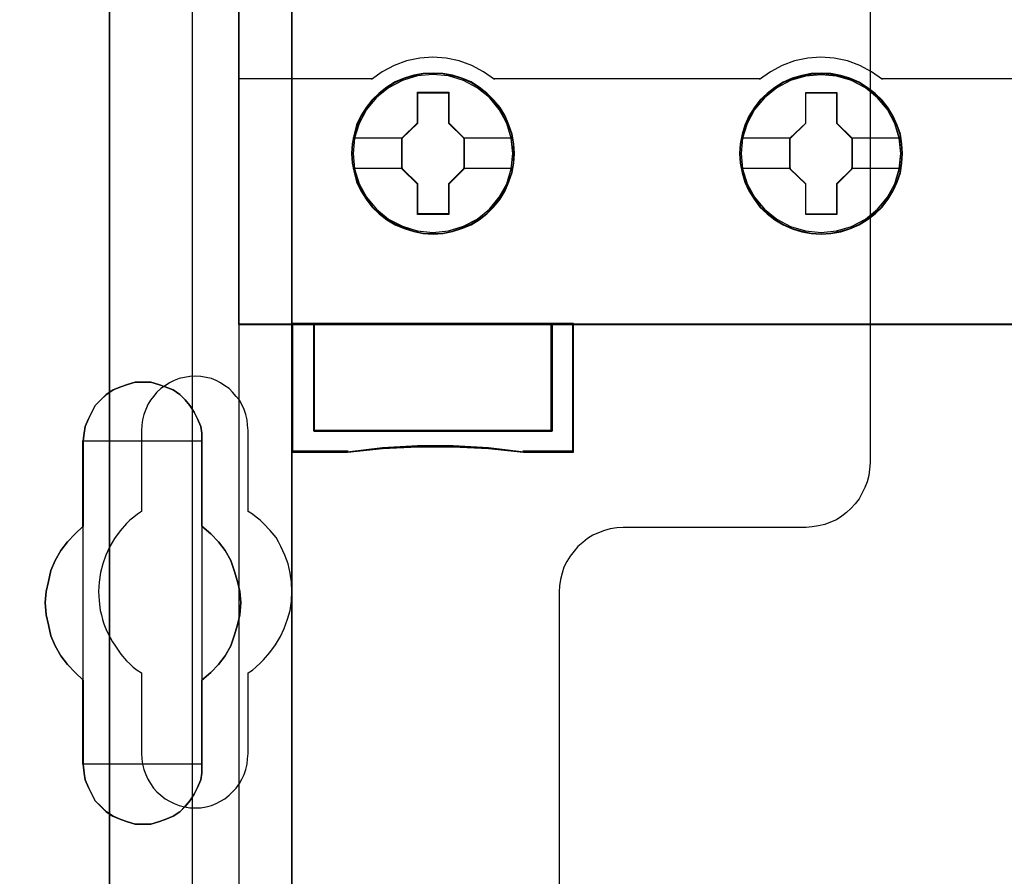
# Model space of a CAD drawing. Extents: x -558982 to 5119495, y -5290134 to 97908.
# Tile 137 of 256: x -474684 to -474227, y -21756 to -21358. Entities that reach past the tile are written whole.
import ezdxf

# ---------------------------------------------------------------- set-up
doc = ezdxf.new("R2010")
doc.units = 0
doc.header["$MEASUREMENT"] = 0
doc.layers.get('0').update_dxf_attribs({"color": 252})
for name, color, linetype in [('30', 7, 'Continuous'), ('45', 8, 'Continuous'), ('5', 7, 'Continuous'), ('50', 7, 'Continuous')]:
    doc.layers.add(name, color=color, linetype=linetype)

# ---------------------------------------------------------------- blocks, each defined once
blk = doc.blocks.new('*U1072')
at = {"layer": '5', "color": 7}
for points in [[(498.624489, -386.338651), (498.624489, -323.250088), (498.624489, -298.744188), (498.624489, -173.234937), (498.624489, -148.780413), (498.624489, -78.807593), (498.624489, -73.721462), (499.243182, -73.721462), (511.823274, -73.721462), (512.441967, -73.721462), (512.441967, -78.807593), (512.441967, -78.807593), (512.441967, -386.338651)], [(512.442723, -386.341247), (512.442723, -78.807635), (512.442723, -73.721462), (511.824042, -73.721462), (511.824042, -73.721462), (499.244201, -73.721462), (498.62552, -73.721462), (498.62552, -78.807635), (498.62552, -148.781036), (498.62552, -173.235764), (498.62552, -298.746057), (498.62552, -323.25216), (498.62552, -386.341247)]]:
    blk.add_lwpolyline(points, dxfattribs=at)
for points in [[(512.440072, -386.34188), (512.440072, -78.808532), (512.440072, -386.34188)], [(508.267581, -206.475846), (508.267581, -210.431837), (508.680179, -210.791472), (509.041202, -211.151108), (509.35065, -211.56212), (509.608524, -212.024508), (509.763248, -212.486897), (509.917972, -213.000661), (510.021122, -213.46305), (510.072696, -213.976815), (510.021122, -214.541956), (509.917972, -215.004345), (509.763248, -215.51811), (509.608524, -215.980498), (509.35065, -216.442887), (509.041202, -216.853899), (508.680179, -217.213534), (508.267581, -217.57317), (508.267581, -221.477783), (508.267581, -221.888795), (508.216007, -222.197054), (508.061283, -222.55669), (507.906558, -222.864949), (507.70026, -223.173208), (507.493961, -223.43009), (507.236087, -223.686973), (506.926639, -223.892479), (506.565616, -224.046608), (506.256168, -224.149361), (505.895145, -224.252114), (505.534122, -224.252114), (505.173099, -224.252114), (504.812076, -224.149361), (504.502628, -224.046608), (504.141605, -223.892479), (503.832156, -223.686973), (503.574283, -223.43009), (503.316409, -223.173208), (503.161685, -222.864949), (503.006961, -222.55669), (502.852237, -222.197054), (502.800662, -221.888795), (502.749087, -221.477783), (502.749087, -217.57317), (502.388064, -217.213534), (502.027041, -216.853899), (501.717593, -216.442887), (501.459719, -215.980498), (501.253421, -215.51811), (501.150271, -215.004345), (501.047122, -214.541956), (500.995547, -213.976815), (501.047122, -213.46305), (501.150271, -213.000661), (501.253421, -212.486897), (501.459719, -212.024508), (501.717593, -211.56212), (502.027041, -211.151108), (502.388064, -210.791472), (502.749087, -210.431837), (502.749087, -206.475846), (502.800662, -206.116211), (502.852237, -205.807952), (503.006961, -205.448317), (503.161685, -205.140058), (503.316409, -204.831799), (503.574283, -204.574916), (503.832156, -204.318034), (504.141605, -204.112528), (504.502628, -203.958398), (504.812076, -203.855645), (505.173099, -203.752892), (505.534122, -203.752892), (505.895145, -203.752892), (506.256168, -203.855645), (506.565616, -203.958398), (506.926639, -204.112528), (507.236087, -204.318034), (507.493961, -204.574916), (507.70026, -204.831799), (507.906558, -205.140058), (508.061283, -205.448317), (508.216007, -205.807952), (508.267581, -206.116211), (508.267581, -206.475846)], [(510.072696, -213.976815), (510.021122, -213.46305), (509.917972, -213.000661), (509.763248, -212.486897), (509.608524, -212.024508), (509.35065, -211.56212), (509.041202, -211.151108), (508.680179, -210.791472), (508.267581, -210.431837), (508.267581, -206.475846), (508.267581, -206.116211), (508.216007, -205.807952), (508.061283, -205.448317), (507.906558, -205.140058), (507.70026, -204.831799), (507.493961, -204.574916), (507.236087, -204.318034), (506.926639, -204.112528), (506.565616, -203.958398), (506.256168, -203.855645), (505.895145, -203.752892), (505.534122, -203.752892), (505.173099, -203.752892), (504.812076, -203.855645), (504.502628, -203.958398), (504.141605, -204.112528), (503.832156, -204.318034), (503.574283, -204.574916), (503.316409, -204.831799), (503.161685, -205.140058), (503.006961, -205.448317), (502.852237, -205.807952), (502.800662, -206.116211), (502.749087, -206.475846), (502.749087, -210.431837), (502.388064, -210.791472), (502.027041, -211.151108), (501.717593, -211.56212), (501.459719, -212.024508), (501.253421, -212.486897), (501.150271, -213.000661), (501.047122, -213.46305), (500.995547, -213.976815), (501.047122, -214.541956), (501.150271, -215.004345), (501.253421, -215.51811), (501.459719, -215.980498), (501.717593, -216.442887), (502.027041, -216.853899), (502.388064, -217.213534), (502.749087, -217.57317), (502.749087, -221.477783), (502.800662, -221.888795), (502.852237, -222.197054), (503.006961, -222.55669), (503.161685, -222.864949), (503.316409, -223.173208), (503.574283, -223.43009), (503.832156, -223.686973), (504.141605, -223.892479), (504.502628, -224.046608), (504.812076, -224.149361), (505.173099, -224.252114), (505.534122, -224.252114), (505.895145, -224.252114), (506.256168, -224.149361), (506.565616, -224.046608), (506.926639, -223.892479), (507.236087, -223.686973), (507.493961, -223.43009), (507.70026, -223.173208), (507.906558, -222.864949), (508.061283, -222.55669), (508.216007, -222.197054), (508.267581, -221.888795), (508.267581, -221.477783), (508.267581, -217.57317), (508.680179, -217.213534), (509.041202, -216.853899), (509.35065, -216.442887), (509.608524, -215.980498), (509.763248, -215.51811), (509.917972, -215.004345), (510.021122, -214.541956), (510.072696, -213.976815)], [(510.072696, -213.976815), (510.021122, -213.46305), (509.917972, -213.000661), (509.763248, -212.486897), (509.608524, -212.024508), (509.35065, -211.56212), (509.041202, -211.151108), (508.680179, -210.791472), (508.267581, -210.431837), (508.267581, -206.475846), (508.267581, -206.116211), (508.216007, -205.807952), (508.061283, -205.448317), (507.906558, -205.140058), (507.70026, -204.831799), (507.493961, -204.574916), (507.236087, -204.318034), (506.926639, -204.112528), (506.565616, -203.958398), (506.256168, -203.855645), (505.895145, -203.752892), (505.534122, -203.752892), (505.173099, -203.752892), (504.812076, -203.855645), (504.502628, -203.958398), (504.141605, -204.112528), (503.832156, -204.318034), (503.574283, -204.574916), (503.316409, -204.831799), (503.161685, -205.140058), (503.006961, -205.448317), (502.852237, -205.807952), (502.800662, -206.116211), (502.749087, -206.475846), (502.749087, -210.431837), (502.388064, -210.791472), (502.027041, -211.151108), (501.717593, -211.56212), (501.459719, -212.024508), (501.253421, -212.486897), (501.150271, -213.000661), (501.047122, -213.46305), (500.995547, -213.976815), (501.047122, -214.541956), (501.150271, -215.004345), (501.253421, -215.51811), (501.459719, -215.980498), (501.717593, -216.442887), (502.027041, -216.853899), (502.388064, -217.213534), (502.749087, -217.57317), (502.749087, -221.477783), (502.800662, -221.888795), (502.852237, -222.197054), (503.006961, -222.55669), (503.161685, -222.864949), (503.316409, -223.173208), (503.574283, -223.43009), (503.832156, -223.686973), (504.141605, -223.892479), (504.502628, -224.046608), (504.812076, -224.149361), (505.173099, -224.252114), (505.534122, -224.252114), (505.895145, -224.252114), (506.256168, -224.149361), (506.565616, -224.046608), (506.926639, -223.892479), (507.236087, -223.686973), (507.493961, -223.43009), (507.70026, -223.173208), (507.906558, -222.864949), (508.061283, -222.55669), (508.216007, -222.197054), (508.267581, -221.888795), (508.267581, -221.477783), (508.267581, -217.57317), (508.680179, -217.213534), (509.041202, -216.853899), (509.35065, -216.442887), (509.608524, -215.980498), (509.763248, -215.51811), (509.917972, -215.004345), (510.021122, -214.541956), (510.072696, -213.976815)], [(508.26734, -206.477824), (508.26734, -206.117928), (508.215757, -205.809445), (508.061006, -205.449548), (507.906254, -205.141065), (507.69992, -204.832582), (507.493585, -204.575513), (507.235666, -204.318444), (506.926164, -204.112789), (506.565078, -203.958547), (506.255575, -203.85572), (505.894489, -203.752892), (505.533403, -203.752892), (505.172317, -203.752892), (504.811231, -203.85572), (504.501729, -203.958547), (504.140643, -204.112789), (503.83114, -204.318444), (503.573222, -204.575513), (503.315303, -204.832582), (503.160552, -205.141065), (503.005801, -205.449548), (502.85105, -205.809445), (502.799466, -206.117928), (502.747882, -206.477824), (508.26734, -206.477824)], [(502.747882, -206.475176), (502.747882, -210.43414), (502.747882, -206.475176)], [(508.264689, -210.43414), (508.264689, -206.475176), (508.264689, -210.43414)], [(502.750533, -210.431492), (502.389213, -210.791162), (502.027892, -211.150832), (501.718188, -211.561884), (501.460102, -212.024317), (501.253633, -212.48675), (501.150399, -213.000565), (501.047164, -213.462998), (500.995547, -213.976812), (501.047164, -214.542009), (501.150399, -215.004442), (501.253633, -215.518256), (501.460102, -215.980689), (501.718188, -216.443123), (502.027892, -216.854174), (502.389213, -217.213845), (502.750533, -217.573515), (502.750533, -210.431492)], [(508.264689, -217.573515), (508.677948, -217.213845), (509.03955, -216.854174), (509.349494, -216.443123), (509.60778, -215.980689), (509.762752, -215.518256), (509.917724, -215.004442), (510.021039, -214.542009), (510.072696, -213.976812), (510.021039, -213.462998), (509.917724, -213.000565), (509.762752, -212.48675), (509.60778, -212.024317), (509.349494, -211.561884), (509.03955, -211.150832), (508.677948, -210.791162), (508.264689, -210.431492), (508.264689, -217.573515)], [(502.747882, -217.570867), (502.747882, -221.479516), (502.747882, -217.570867)], [(508.264689, -221.479516), (508.264689, -217.570867), (508.264689, -221.479516)], [(502.747882, -221.476867), (502.799466, -221.888015), (502.85105, -222.196376), (503.005801, -222.55613), (503.160552, -222.864491), (503.315303, -223.172852), (503.573222, -223.429819), (503.83114, -223.686786), (504.140643, -223.89236), (504.501729, -224.04654), (504.811231, -224.149327), (505.172317, -224.252114), (505.533403, -224.252114), (505.894489, -224.252114), (506.255575, -224.149327), (506.565078, -224.04654), (506.926164, -223.89236), (507.235666, -223.686786), (507.493585, -223.429819), (507.69992, -223.172852), (507.906254, -222.864491), (508.061006, -222.55613), (508.215757, -222.196376), (508.26734, -221.888015), (508.26734, -221.476867), (502.747882, -221.476867)]]:
    blk.add_lwpolyline(points, close=True, dxfattribs=at)
at = {"layer": '50', "color": 7}
for points in [[(503.983265, -85.921426), (839.76091, -85.921426), (839.76091, -735.000783), (503.983265, -735.000783), (503.983265, -85.921426)], [(507.824617, -92.486155), (835.919558, -92.486155), (835.919558, -379.414356), (507.824617, -379.414356), (507.824617, -92.486155)]]:
    blk.add_lwpolyline(points, dxfattribs=at)
blk = doc.blocks.new('*U1074')
at = {"layer": '50', "color": 7}
for points in [[(503.999172, -227.493776), (503.999172, -168.476979)], [(509.985212, -93.002352), (509.985212, -227.999417)]]:
    blk.add_lwpolyline(points, dxfattribs=at)
blk = doc.blocks.new('*U1075')
at = {"layer": '30', "color": 7}
for points in [[(539.273865, -113.505966), (539.273865, -207.495802), (539.251488, -207.788465), (539.206736, -208.081128), (539.139608, -208.373791), (539.027727, -208.643942), (538.89347, -208.914092), (538.759213, -209.16173), (538.580204, -209.386855), (538.378819, -209.611981), (538.177434, -209.792081), (537.953673, -209.972181), (537.707535, -210.129769), (537.439022, -210.242332), (537.170508, -210.354894), (536.879618, -210.422432), (536.588729, -210.467457), (536.297839, -210.48997), (527.817284, -210.48997), (527.526394, -210.512482), (527.213129, -210.557507), (526.944615, -210.625045), (526.676101, -210.737607), (526.407588, -210.85017), (526.16145, -211.007758), (525.937689, -211.187858), (525.713928, -211.367958), (525.534919, -211.593084), (525.35591, -211.818209), (525.199277, -212.065847), (525.06502, -212.335997), (524.975515, -212.606148), (524.908387, -212.898811), (524.863635, -213.191474), (524.841258, -213.484137), (524.841258, -235.501397)], [(539.273865, -113.505966), (539.273865, -207.495802), (539.251488, -207.788465), (539.206736, -208.081128), (539.139608, -208.373791), (539.027727, -208.643942), (538.89347, -208.914092), (538.759213, -209.16173), (538.580204, -209.386855), (538.378819, -209.611981), (538.177434, -209.792081), (537.953673, -209.972181), (537.707535, -210.129769), (537.439022, -210.242332), (537.170508, -210.354894), (536.879618, -210.422432), (536.588729, -210.467457), (536.297839, -210.48997), (527.817284, -210.48997), (527.526394, -210.512482), (527.213129, -210.557507), (526.944615, -210.625045), (526.676101, -210.737607), (526.407588, -210.85017), (526.16145, -211.007758), (525.937689, -211.187858), (525.713928, -211.367958), (525.534919, -211.593084), (525.35591, -211.818209), (525.199277, -212.065847), (525.06502, -212.335997), (524.975515, -212.606148), (524.908387, -212.898811), (524.863635, -213.191474), (524.841258, -213.484137), (524.841258, -235.501397)], [(510.408935, -220.981), (510.408935, -217.243492), (510.610341, -217.108401), (510.789369, -216.950795), (510.968396, -216.793189), (511.125046, -216.635584), (511.415965, -216.297857), (511.684507, -215.937615), (511.908291, -215.554858), (512.087319, -215.172102), (512.243968, -214.744315), (512.35586, -214.339043), (512.422996, -213.911256), (512.445374, -213.460953), (512.422996, -213.033166), (512.35586, -212.605379), (512.266347, -212.177592), (512.109697, -211.77232), (512.020184, -211.569684), (511.93067, -211.367048), (511.818778, -211.164412), (511.706885, -210.961776), (511.438344, -210.62405), (511.125046, -210.308838), (510.968396, -210.151232), (510.789369, -210.016142), (510.610341, -209.881051), (510.408935, -209.745961), (510.408935, -205.985937), (510.386557, -205.738271), (510.364178, -205.490605), (510.297043, -205.242939), (510.229907, -205.017788), (510.118015, -204.792637), (510.006123, -204.590001), (509.849474, -204.40988), (509.692825, -204.207244), (509.536176, -204.049638), (509.334769, -203.914547), (509.133363, -203.779457), (508.931957, -203.666881), (508.708173, -203.576821), (508.46201, -203.531791), (508.215847, -203.48676), (507.969684, -203.464245), (507.701143, -203.48676), (507.45498, -203.531791), (507.208817, -203.576821), (506.985032, -203.666881), (506.761248, -203.779457), (506.559842, -203.914547), (506.358435, -204.049638), (506.179408, -204.207244), (506.022759, -204.40988), (505.888488, -204.590001), (505.754217, -204.792637), (505.664703, -205.017788), (505.57519, -205.242939), (505.508054, -205.490605), (505.485676, -205.738271), (505.463297, -205.985937), (505.463297, -209.745961), (505.28427, -209.881051), (505.105242, -210.016142), (504.926215, -210.151232), (504.769565, -210.308838), (504.478646, -210.646565), (504.210104, -211.006807), (503.98632, -211.367048), (503.807292, -211.77232), (503.673021, -212.177592), (503.561129, -212.582864), (503.493994, -213.033166), (503.471615, -213.460953), (503.493994, -213.88874), (503.538751, -214.339043), (503.605886, -214.541679), (503.650643, -214.76683), (503.717778, -214.969466), (503.807292, -215.194617), (503.896806, -215.397253), (504.008698, -215.599889), (504.12059, -215.802525), (504.254861, -216.005161), (504.501024, -216.365402), (504.769565, -216.680614), (504.926215, -216.815704), (505.082864, -216.97331), (505.261891, -217.108401), (505.463297, -217.243492), (505.463297, -220.981), (505.485676, -221.228666), (505.508054, -221.476332), (505.57519, -221.723998), (505.664703, -221.949149), (505.754217, -222.1743), (505.888488, -222.376936), (506.022759, -222.579572), (506.179408, -222.759693), (506.358435, -222.917299), (506.559842, -223.074905), (506.761248, -223.18748), (506.985032, -223.300056), (507.208817, -223.390116), (507.45498, -223.457661), (507.701143, -223.502692), (507.969684, -223.502692), (508.215847, -223.502692), (508.46201, -223.457661), (508.708173, -223.390116), (508.931957, -223.300056), (509.133363, -223.18748), (509.334769, -223.074905), (509.536176, -222.917299), (509.692825, -222.759693), (509.849474, -222.579572), (510.006123, -222.376936), (510.118015, -222.1743), (510.229907, -221.949149), (510.297043, -221.723998), (510.364178, -221.476332), (510.386557, -221.228666), (510.408935, -220.981)]]:
    blk.add_lwpolyline(points, dxfattribs=at)
blk = doc.blocks.new('*U1076')
at = {"layer": '45', "color": 7}
for points in [[(582.040387, -118.999294), (509.961353, -118.999294), (509.961353, -201.067682), (582.040387, -201.067682), (582.040387, -118.999294)], [(582.016528, -119.02048), (509.982561, -119.02048), (509.982561, -201.043849), (582.016528, -201.043849), (582.016528, -119.02048)], [(522.76586, -193.140487), (522.74345, -192.692263), (522.670617, -192.244039), (522.513746, -191.812417), (522.334465, -191.397395), (522.099159, -191.010041), (521.819033, -190.661423), (521.494087, -190.340473), (521.129923, -190.063792), (520.754554, -189.820312), (520.328762, -189.637703), (519.897367, -189.510429), (519.443563, -189.427425), (518.989758, -189.40529), (518.535954, -189.427425), (518.093355, -189.510429), (517.645153, -189.637703), (517.230566, -189.820312), (516.843992, -190.063792), (516.48543, -190.340473), (516.149279, -190.661423), (515.88596, -191.010041), (515.639449, -191.397395), (515.443361, -191.812417), (515.325708, -192.244039), (515.236067, -192.692263), (515.202452, -193.140487), (515.236067, -193.58871), (515.325708, -194.025866), (515.443361, -194.457489), (515.639449, -194.866977), (515.88596, -195.259864), (516.149279, -195.61955), (516.48543, -195.934967), (516.843992, -196.217181), (517.230566, -196.44406), (517.645153, -196.62667), (518.093355, -196.76501), (518.535954, -196.853548), (518.989758, -196.875683), (519.443563, -196.853548), (519.897367, -196.76501), (520.328762, -196.62667), (520.754554, -196.44406), (521.129923, -196.217181), (521.494087, -195.934967), (521.819033, -195.61955), (522.099159, -195.259864), (522.334465, -194.866977), (522.513746, -194.457489), (522.670617, -194.025866), (522.74345, -193.58871), (522.76586, -193.140487)], [(522.76586, -193.140487), (522.74345, -192.692263), (522.670617, -192.244039), (522.513746, -191.812417), (522.334465, -191.397395), (522.099159, -191.010041), (521.819033, -190.661423), (521.494087, -190.340473), (521.129923, -190.063792), (520.754554, -189.820312), (520.328762, -189.637703), (519.897367, -189.510429), (519.443563, -189.427425), (518.989758, -189.40529), (518.535954, -189.427425), (518.093355, -189.510429), (517.645153, -189.637703), (517.230566, -189.820312), (516.843992, -190.063792), (516.48543, -190.340473), (516.149279, -190.661423), (515.88596, -191.010041), (515.639449, -191.397395), (515.443361, -191.812417), (515.325708, -192.244039), (515.236067, -192.692263), (515.202452, -193.140487), (515.236067, -193.58871), (515.325708, -194.025866), (515.443361, -194.457489), (515.639449, -194.866977), (515.88596, -195.259864), (516.149279, -195.61955), (516.48543, -195.934967), (516.843992, -196.217181), (517.230566, -196.44406), (517.645153, -196.62667), (518.093355, -196.76501), (518.535954, -196.853548), (518.989758, -196.875683), (519.443563, -196.853548), (519.897367, -196.76501), (520.328762, -196.62667), (520.754554, -196.44406), (521.129923, -196.217181), (521.494087, -195.934967), (521.819033, -195.61955), (522.099159, -195.259864), (522.334465, -194.866977), (522.513746, -194.457489), (522.670617, -194.025866), (522.74345, -193.58871), (522.76586, -193.140487)], [(522.744651, -193.140487), (522.722367, -192.694805), (522.649943, -192.249124), (522.493952, -191.819949), (522.315676, -191.407281), (522.08169, -191.022125), (521.803135, -190.675484), (521.480011, -190.356354), (521.117889, -190.081242), (520.744625, -189.839143), (520.321221, -189.65757), (519.892246, -189.531018), (519.440986, -189.448485), (518.989727, -189.426476), (518.538468, -189.448485), (518.09835, -189.531018), (517.652662, -189.65757), (517.2404, -189.839143), (516.855994, -190.081242), (516.499443, -190.356354), (516.165177, -190.675484), (515.903335, -191.022125), (515.658207, -191.407281), (515.463218, -191.819949), (515.346225, -192.249124), (515.257087, -192.694805), (515.223661, -193.140487), (515.257087, -193.586168), (515.346225, -194.020845), (515.463218, -194.450019), (515.658207, -194.857185), (515.903335, -195.247844), (516.165177, -195.605489), (516.499443, -195.919117), (516.855994, -196.199731), (517.2404, -196.425323), (517.652662, -196.606897), (518.09835, -196.744453), (518.538468, -196.832489), (518.989727, -196.854497), (519.440986, -196.832489), (519.892246, -196.744453), (520.321221, -196.606897), (520.744625, -196.425323), (521.117889, -196.199731), (521.480011, -195.919117), (521.803135, -195.605489), (522.08169, -195.247844), (522.315676, -194.857185), (522.493952, -194.450019), (522.649943, -194.020845), (522.722367, -193.586168), (522.744651, -193.140487)], [(540.777002, -193.145664), (540.74899, -192.697455), (540.681759, -192.249246), (540.524889, -191.817637), (540.345608, -191.408162), (540.110302, -191.015287), (539.830176, -190.666679), (539.499627, -190.351273), (539.135463, -190.074601), (538.765696, -189.831129), (538.334302, -189.648525), (537.90851, -189.515722), (537.449103, -189.432721), (536.995299, -189.410587), (536.541494, -189.432721), (536.098895, -189.515722), (535.650693, -189.648525), (535.241709, -189.831129), (534.849532, -190.074601), (534.49097, -190.351273), (534.160421, -190.666679), (533.897103, -191.015287), (533.650592, -191.408162), (533.454503, -191.817637), (533.331248, -192.249246), (533.241607, -192.697455), (533.213595, -193.145664), (533.241607, -193.593874), (533.331248, -194.031016), (533.454503, -194.462625), (533.650592, -194.877633), (533.897103, -195.264975), (534.160421, -195.624649), (534.49097, -195.945589), (534.849532, -196.222261), (535.241709, -196.454666), (535.650693, -196.63727), (536.098895, -196.770073), (536.541494, -196.858608), (536.995299, -196.886275), (537.449103, -196.858608), (537.90851, -196.770073), (538.334302, -196.63727), (538.765696, -196.454666), (539.135463, -196.222261), (539.499627, -195.945589), (539.830176, -195.624649), (540.110302, -195.264975), (540.345608, -194.877633), (540.524889, -194.462625), (540.681759, -194.031016), (540.74899, -193.593874), (540.777002, -193.145664)], [(540.777002, -193.145664), (540.74899, -192.697455), (540.681759, -192.249246), (540.524889, -191.817637), (540.345608, -191.408162), (540.110302, -191.015287), (539.830176, -190.666679), (539.499627, -190.351273), (539.135463, -190.074601), (538.765696, -189.831129), (538.334302, -189.648525), (537.90851, -189.515722), (537.449103, -189.432721), (536.995299, -189.410587), (536.541494, -189.432721), (536.098895, -189.515722), (535.650693, -189.648525), (535.241709, -189.831129), (534.849532, -190.074601), (534.49097, -190.351273), (534.160421, -190.666679), (533.897103, -191.015287), (533.650592, -191.408162), (533.454503, -191.817637), (533.331248, -192.249246), (533.241607, -192.697455), (533.213595, -193.145664), (533.241607, -193.593874), (533.331248, -194.031016), (533.454503, -194.462625), (533.650592, -194.877633), (533.897103, -195.264975), (534.160421, -195.624649), (534.49097, -195.945589), (534.849532, -196.222261), (535.241709, -196.454666), (535.650693, -196.63727), (536.098895, -196.770073), (536.541494, -196.858608), (536.995299, -196.886275), (537.449103, -196.858608), (537.90851, -196.770073), (538.334302, -196.63727), (538.765696, -196.454666), (539.135463, -196.222261), (539.499627, -195.945589), (539.830176, -195.624649), (540.110302, -195.264975), (540.345608, -194.877633), (540.524889, -194.462625), (540.681759, -194.031016), (540.74899, -193.593874), (540.777002, -193.145664)], [(540.755794, -193.14568), (540.727938, -192.700011), (540.661085, -192.254342), (540.505094, -191.825179), (540.326819, -191.418025), (540.092833, -191.027377), (539.814277, -190.680745), (539.485582, -190.367126), (539.12346, -190.092022), (538.755768, -189.84993), (538.326792, -189.668362), (537.903389, -189.536311), (537.446558, -189.45378), (536.995299, -189.431772), (536.544039, -189.45378), (536.103922, -189.536311), (535.658234, -189.668362), (535.251543, -189.84993), (534.861566, -190.092022), (534.505015, -190.367126), (534.17632, -190.680745), (533.914478, -191.027377), (533.669349, -191.418025), (533.474361, -191.825179), (533.351796, -192.254342), (533.262659, -192.700011), (533.234803, -193.14568), (533.262659, -193.591349), (533.351796, -194.026014), (533.474361, -194.455176), (533.669349, -194.867833), (533.914478, -195.252979), (534.17632, -195.610614), (534.505015, -195.929735), (534.861566, -196.20484), (535.251543, -196.435927), (535.658234, -196.617496), (536.103922, -196.749546), (536.544039, -196.83758), (536.995299, -196.86509), (537.446558, -196.83758), (537.903389, -196.749546), (538.326792, -196.617496), (538.755768, -196.435927), (539.12346, -196.20484), (539.485582, -195.929735), (539.814277, -195.610614), (540.092833, -195.252979), (540.326819, -194.867833), (540.505094, -194.455176), (540.661085, -194.026014), (540.727938, -193.591349), (540.755794, -193.14568)], [(518.276381, -190.30036), (519.719513, -190.30036), (519.719513, -191.719886), (520.438249, -192.424104), (520.438249, -193.843629), (519.719513, -194.558937), (519.719513, -195.967372), (518.276381, -195.967372), (518.276381, -194.558937), (517.540666, -193.843629), (517.540666, -192.424104), (518.276381, -191.719886), (518.276381, -190.30036)], [(518.276381, -190.30036), (519.719513, -190.30036), (519.719513, -190.30036), (519.719513, -191.719886), (519.719513, -191.719886), (520.438249, -192.424104), (520.438249, -192.424104), (520.438249, -193.843629), (520.438249, -193.843629), (519.719513, -194.558937), (519.719513, -194.558937), (519.719513, -195.967372), (519.719513, -195.967372), (518.276381, -195.967372), (518.276381, -195.967372), (518.276381, -194.558937), (518.276381, -194.558937), (517.540666, -193.843629), (517.540666, -193.843629), (517.540666, -192.424104), (517.540666, -192.424104), (518.276381, -191.719886), (518.276381, -191.719886), (518.276381, -190.30036), (518.276381, -190.30036)], [(518.286819, -190.324194), (519.708826, -190.324194), (519.708826, -191.732442), (520.417041, -192.431066), (520.417041, -193.839315), (519.708826, -194.54894), (519.708826, -195.946187), (518.286819, -195.946187), (518.286819, -194.54894), (517.561875, -193.839315), (517.561875, -192.431066), (518.286819, -191.732442), (518.286819, -190.324194)], [(536.282221, -190.305657), (537.725354, -190.305657), (537.725354, -191.725182), (538.44409, -192.4294), (538.44409, -193.848925), (537.725354, -194.564233), (537.725354, -195.972668), (536.282221, -195.972668), (536.282221, -194.564233), (535.546507, -193.848925), (535.546507, -192.4294), (536.282221, -191.725182), (536.282221, -190.305657)], [(536.282221, -190.305657), (537.725354, -190.305657), (537.725354, -190.305657), (537.725354, -191.725182), (537.725354, -191.725182), (538.44409, -192.4294), (538.44409, -192.4294), (538.44409, -193.848925), (538.44409, -193.848925), (537.725354, -194.564233), (537.725354, -194.564233), (537.725354, -195.972668), (537.725354, -195.972668), (536.282221, -195.972668), (536.282221, -195.972668), (536.282221, -194.564233), (536.282221, -194.564233), (535.546507, -193.848925), (535.546507, -193.848925), (535.546507, -192.4294), (535.546507, -192.4294), (536.282221, -191.725182), (536.282221, -191.725182), (536.282221, -190.305657), (536.282221, -190.305657)], [(536.29266, -190.32949), (537.714667, -190.32949), (537.714667, -191.737739), (538.422882, -192.436362), (538.422882, -193.844611), (537.714667, -194.554236), (537.714667, -195.951483), (536.29266, -195.951483), (536.29266, -194.554236), (535.567715, -193.844611), (535.567715, -192.436362), (536.29266, -191.737739), (536.29266, -190.32949)], [(524.511868, -206.009752), (513.462033, -206.009752), (513.462033, -201.020016), (512.455978, -201.020016), (512.455978, -207.002155), (515.021418, -207.002155), (516.647873, -206.830287), (518.279918, -206.747124), (519.92314, -206.747124), (521.560774, -206.830287), (523.192818, -207.002155), (525.512334, -207.002155), (525.512334, -201.020016), (524.511868, -201.020016), (524.511868, -206.009752)], [(524.515544, -201.020016), (513.45807, -201.020016), (513.45807, -206.017049), (524.515544, -206.017049), (524.515544, -201.020016)]]:
    blk.add_lwpolyline(points, close=True, dxfattribs=at)
at = {"layer": '45', "color": 139}
for points in [[(582.040387, -118.999294), (509.961353, -118.999294), (509.961353, -201.067682), (582.040387, -201.067682), (582.040387, -118.999294)], [(522.694282, -193.135071), (522.621421, -192.415591), (522.414049, -191.734852), (522.066561, -191.098388), (521.60698, -190.544942), (521.046515, -190.091116), (520.401981, -189.753513), (519.707004, -189.543204), (518.984005, -189.47679), (518.261005, -189.543204), (517.571633, -189.753513), (516.927099, -190.091116), (516.361029, -190.544942), (515.901448, -191.098388), (515.559565, -191.734852), (515.346588, -192.415591), (515.279332, -193.135071), (515.346588, -193.849017), (515.559565, -194.540825), (515.901448, -195.16622), (516.361029, -195.725201), (516.927099, -196.179027), (517.571633, -196.516629), (518.261005, -196.726939), (518.984005, -196.798887), (519.707004, -196.726939), (520.401981, -196.516629), (521.046515, -196.179027), (521.60698, -195.725201), (522.066561, -195.16622), (522.414049, -194.540825), (522.621421, -193.849017), (522.694282, -193.135071)], [(522.694282, -193.140487), (522.621421, -192.42103), (522.414049, -191.740313), (522.072166, -191.10387), (521.60698, -190.544907), (521.046515, -190.091096), (520.407585, -189.753504), (519.707004, -189.543202), (518.984005, -189.47679), (518.26661, -189.543202), (517.566029, -189.753504), (516.927099, -190.091096), (516.366634, -190.544907), (515.901448, -191.10387), (515.559565, -191.740313), (515.352193, -192.42103), (515.279332, -193.140487), (515.352193, -193.854409), (515.559565, -194.540661), (515.901448, -195.171569), (516.366634, -195.724997), (516.927099, -196.178809), (517.566029, -196.521934), (518.26661, -196.732237), (518.984005, -196.804183), (519.707004, -196.732237), (520.407585, -196.521934), (521.046515, -196.178809), (521.60698, -195.724997), (522.072166, -195.171569), (522.414049, -194.540661), (522.621421, -193.854409), (522.694282, -193.140487)], [(540.705424, -193.145902), (540.632567, -192.426422), (540.425203, -191.740148), (540.083334, -191.103685), (539.618167, -190.550238), (539.057725, -190.096412), (538.418821, -189.75881), (537.718269, -189.5485), (536.995299, -189.482086), (536.272328, -189.5485), (535.57738, -189.75881), (534.938477, -190.096412), (534.378035, -190.550238), (533.912868, -191.103685), (533.565394, -191.740148), (533.35803, -192.426422), (533.285173, -193.145902), (533.35803, -193.854313), (533.565394, -194.546121), (533.912868, -195.17705), (534.378035, -195.730497), (534.938477, -196.184323), (535.57738, -196.521925), (536.272328, -196.732235), (536.995299, -196.804183), (537.718269, -196.732235), (538.418821, -196.521925), (539.057725, -196.184323), (539.618167, -195.730497), (540.083334, -195.17705), (540.425203, -194.546121), (540.632567, -193.854313), (540.705424, -193.145902)], [(540.705424, -193.140487), (540.626959, -192.42103), (540.419587, -191.740313), (540.077704, -191.10387), (539.618123, -190.544907), (539.057658, -190.091096), (538.413123, -189.753504), (537.712542, -189.543202), (536.995147, -189.47679), (536.272148, -189.543202), (535.577171, -189.753504), (534.938241, -190.091096), (534.372172, -190.544907), (533.912591, -191.10387), (533.570707, -191.740313), (533.357731, -192.42103), (533.290475, -193.140487), (533.357731, -193.854409), (533.570707, -194.540661), (533.912591, -195.171569), (534.372172, -195.724997), (534.938241, -196.178809), (535.577171, -196.521934), (536.272148, -196.732237), (536.995147, -196.804183), (537.712542, -196.732237), (538.413123, -196.521934), (539.057658, -196.178809), (539.618123, -195.724997), (540.077704, -195.171569), (540.419587, -194.540661), (540.626959, -193.854409), (540.705424, -193.140487)]]:
    blk.add_lwpolyline(points, close=True, dxfattribs=at)
for points in [[(521.837997, -189.70453), (521.332602, -189.346973), (520.787899, -189.052853), (520.209503, -188.839472), (519.603029, -188.712597), (518.979709, -188.66646), (518.373236, -188.712597), (517.766762, -188.839472), (517.188366, -189.052853), (516.638047, -189.346973), (516.138268, -189.70453)], [(539.846488, -189.70453), (539.341122, -189.346973), (538.796448, -189.052853), (538.218084, -188.839472), (537.611644, -188.712597), (536.988358, -188.66646), (536.381918, -188.712597), (535.769862, -188.839472), (535.191498, -189.052853), (534.646825, -189.346973), (534.141458, -189.70453)], [(509.961353, -189.656863), (516.183336, -189.656863)], [(521.790278, -189.656863), (528.012261, -189.656863)], [(527.967193, -189.656863), (534.189176, -189.656863)], [(539.801421, -189.656863), (552.200319, -189.656863)], [(512.455978, -201.020016), (512.455978, -207.002155)], [(513.45807, -201.020016), (513.45807, -206.017049)], [(524.467825, -206.017049), (524.467825, -201.020016)], [(525.464615, -201.020016), (525.464615, -207.002155)], [(513.45807, -205.969382), (524.515544, -205.969382)], [(515.059296, -206.954489), (512.455978, -206.954489)], [(523.20063, -207.002155), (521.56506, -206.800494), (519.923889, -206.702916), (518.277116, -206.702916), (516.641546, -206.800494), (515.011578, -207.002155)], [(525.512334, -206.954489), (523.155562, -206.954489)]]:
    blk.add_lwpolyline(points, dxfattribs=at)
at = {"layer": '45', "color": 7}
for points in [[(515.27403, -192.408277), (517.588385, -192.408277)], [(520.393182, -192.408277), (522.694282, -192.408277)], [(533.285173, -192.413573), (535.591575, -192.413573)], [(538.396371, -192.413573), (540.705424, -192.413573)], [(515.27403, -193.814437), (517.588385, -193.814437)], [(520.393182, -193.814437), (522.694282, -193.814437)], [(533.285173, -193.822382), (535.591575, -193.822382)], [(538.396371, -193.822382), (540.705424, -193.822382)]]:
    blk.add_lwpolyline(points, dxfattribs=at)
at = {"layer": '45', "color": 59}
for points in [[(524.511868, -206.009752), (513.462033, -206.009752), (513.462033, -201.020016), (512.455978, -201.020016), (512.455978, -207.002155), (515.021418, -207.002155), (516.647873, -206.830287), (518.279918, -206.747124), (519.92314, -206.747124), (521.560774, -206.830287), (523.192818, -207.002155), (525.512334, -207.002155), (525.512334, -201.020016), (524.511868, -201.020016), (524.511868, -206.009752)], [(524.515544, -201.020016), (513.45807, -201.020016), (513.45807, -206.017049), (524.515544, -206.017049), (524.515544, -201.020016)], [(524.49391, -205.993387), (513.479973, -205.993387), (513.479973, -201.041201), (512.477187, -201.041201), (512.477187, -206.978322), (515.034292, -206.978322), (516.655463, -206.807747), (518.282205, -206.72521), (519.92009, -206.72521), (521.552403, -206.807747), (523.179146, -206.978322), (525.491125, -206.978322), (525.491125, -201.041201), (524.49391, -201.041201), (524.49391, -205.993387)], [(524.494335, -201.041201), (513.481929, -201.041201), (513.481929, -205.995863), (524.494335, -205.995863), (524.494335, -201.041201)]]:
    blk.add_lwpolyline(points, close=True, dxfattribs=at)

msp = doc.modelspace()

# ---------------------------------------------------------------- block references
at = {"xscale": 10, "yscale": 10, "zscale": 10}
for name in ['*U1072', '*U1075', '*U1074', '*U1076']:
    msp.add_blockref(name, (-479682.25, -19489.05), dxfattribs=at)

doc.saveas('drawing.dxf')
